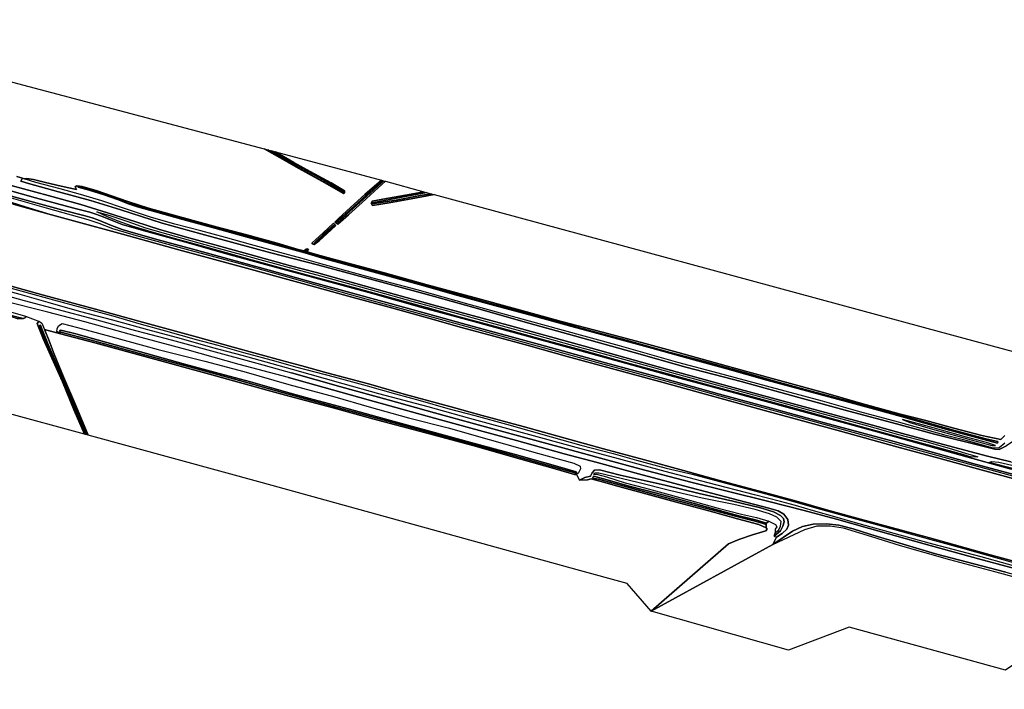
# Model space of a CAD drawing. Extents: x -26035517 to 31750492, y -9237385 to 8160032.
# Tile 57 of 256: x -20021293 to -19423314, y 1585539 to 1992247. Entities that reach past the tile are written whole.
import ezdxf

# ---------------------------------------------------------------- set-up
doc = ezdxf.new("R2010")
doc.units = 0
doc.layers.add('T-25', color=7, linetype='CONTINUOUS')

msp = doc.modelspace()

# ---------------------------------------------------------------- linework, layer by layer
at = {"layer": 'T-25', "color": 9}
for points in [[(-20168864, 1992247, 6267), (-19872911, 1913798, 5007), (-19863425, 1908625, 5007), (-19851848, 1901767, 4970), (-19837795, 1894136, 4967), (-19824550, 1886662, 4987), (-19823949, 1887087, 4987), (-19823950, 1888345, 4973), (-19832147, 1893061, 4937), (-19844790, 1900071, 4950), (-19854787, 1905610, 4953), (-19865983, 1911962, 5040), (-19824164, 1900877, 5130), (-19801633, 1894770, 5043), (-19811678, 1886023, 5080), (-19820407, 1878180, 5090), (-19827672, 1871593, 5090), (-19829853, 1869288, 5080), (-19828148, 1867985, 5060), (-19821621, 1873767, 4987), (-19813313, 1881269, 5037), (-19805902, 1888125, 4963), (-19799121, 1894089, 4963), (-19775785, 1887765, 4907), (-19787066, 1885727, 4933), (-19800712, 1883201, 4943), (-19807262, 1881975, 4957), (-19807848, 1880844, 5033), (-19807081, 1879488, 4970), (-19796890, 1881101, 4850), (-19783522, 1883463, 4790), (-19773741, 1885339, 4780), (-19769567, 1886079, 4747), (-19472604, 1805593, 5567), (-19400801, 1785999, 5820)], [(-20202531, 1939290, 6650), (-20188901, 1935961, 6860), (-20175922, 1932629, 6673), (-20155571, 1926984, 6613), (-20132291, 1920618, 6610), (-20113827, 1915720, 6633), (-20096777, 1910798, 6577), (-20073014, 1904278, 6567), (-20049985, 1897847, 6560), (-20026440, 1891480, 6513), (-20004005, 1885373, 6500), (-19984089, 1879964, 6500), (-19967912, 1874933, 6413), (-19950789, 1869411, 6383), (-19936412, 1864772, 6347), (-19918552, 1859787, 6373), (-19902803, 1855427, 6367), (-19881541, 1849630, 6353), (-19856790, 1842724, 6347), (-19840996, 1838600, 6413)], [(-20203567, 1933830, 6557), (-20176489, 1926368, 6610), (-20145761, 1918021, 6610), (-20114323, 1909282, 6607), (-20085200, 1901335, 6603), (-20061204, 1894661, 6607), (-20026290, 1885077, 6613), (-19995131, 1876535, 6607), (-19981445, 1873018, 6617), (-19977339, 1871867, 6607), (-19973820, 1870608, 6500), (-19965481, 1867227, 6223), (-19959054, 1864862, 6080), (-19952253, 1862844, 6073), (-19937189, 1858539, 6053), (-19916135, 1852859, 6050), (-19899937, 1848343, 6023), (-19869837, 1840020, 6040), (-19843160, 1832623, 6063)], [(-19842050, 1835403, 6110), (-19871929, 1843517, 6080), (-19895658, 1850079, 6047), (-19921213, 1857272, 6087), (-19944133, 1863644, 6097), (-19954773, 1866591, 6113), (-19958964, 1867919, 6150), (-19965141, 1870184, 6293), (-19970543, 1872466, 6403), (-19975084, 1874047, 6527), (-19978784, 1875247, 6573), (-19988351, 1877699, 6547), (-20011735, 1884130, 6637), (-20030333, 1889361, 6657), (-20058365, 1897029, 6643), (-20090983, 1906043, 6637), (-20126081, 1915568, 6663), (-20158243, 1924490, 6673), (-20189006, 1932797, 6673), (-20202898, 1936745, 6610)], [(-19841492, 1829768, 5517), (-19883591, 1841339, 5517), (-19924641, 1852508, 5537), (-19958870, 1861944, 5537), (-19988664, 1870070, 5537), (-20004153, 1874322, 5537), (-20025304, 1880129, 5537), (-20053240, 1887887, 5537), (-20086148, 1896976, 5537), (-20115866, 1905072, 5537), (-20144911, 1913030, 5537), (-20169009, 1919720, 5537), (-20205721, 1929622, 5603)], [(-19840359, 1843298, 6340), (-19868831, 1850603, 6257), (-19888123, 1855922, 6327), (-19911318, 1862204, 6333), (-19934821, 1868638, 6340), (-19959778, 1876718, 6407), (-19978279, 1882374, 6493), (-19997755, 1887728, 6507), (-20015888, 1892670, 6517), (-20020509, 1894197, 6537), (-20019489, 1895932, 6313), (-20023098, 1897087, 6313)], [(-20023098, 1897087, 6313), (-20019489, 1895932, 6313), (-20020509, 1894197, 6537), (-20015888, 1892670, 6517), (-19997755, 1887728, 6507), (-19978279, 1882374, 6493), (-19959778, 1876718, 6407), (-19934821, 1868638, 6340), (-19911318, 1862204, 6333), (-19888123, 1855922, 6327), (-19868831, 1850603, 6257), (-19840359, 1843298, 6340), (-19801309, 1832737, 6353), (-19769438, 1824045, 6320), (-19740466, 1815929, 6360), (-19715659, 1808868, 6397), (-19684248, 1800290, 6397), (-19648144, 1790080, 6393), (-19616658, 1781223, 6400), (-19583215, 1772401, 6400), (-19548045, 1762808, 6317), (-19517646, 1754575, 6373), (-19488764, 1746744, 6383), (-19465744, 1740560, 6430), (-19435574, 1732963, 6473), (-19429110, 1731451, 6493), (-19426478, 1731095, 6487), (-19421926, 1733374, 6517)], [(-19422968, 1739647, 5820), (-19425385, 1737311, 5747), (-19436969, 1739747, 5743), (-19453982, 1744122, 5643), (-19470903, 1748773, 5583), (-19486285, 1752576, 5403), (-19509195, 1758893, 5387), (-19531748, 1765338, 5360), (-19555337, 1771875, 5400), (-19579112, 1778430, 5400), (-19599592, 1784133, 5387), (-19621455, 1790052, 5340), (-19643593, 1796253, 5350), (-19667386, 1802527, 5307), (-19692242, 1809021, 5160), (-19719345, 1816460, 5133), (-19745252, 1823438, 5123), (-19773757, 1831297, 5137), (-19800622, 1838712, 5127), (-19819643, 1843839, 5120), (-19838155, 1848772, 5037), (-19844608, 1850575, 4980), (-19846923, 1851408, 4973), (-19845820, 1852567, 5040), (-19846359, 1853008, 5047), (-19847211, 1852886, 5047), (-19848565, 1851941, 5093), (-19852090, 1852730, 5077), (-19864848, 1856486, 5127), (-19883315, 1861572, 5187), (-19901132, 1866274, 5130), (-19924053, 1872577, 5170), (-19942990, 1877802, 5127), (-19955639, 1881737, 5077), (-19974220, 1888258, 5083), (-19983315, 1890911, 5127), (-19986576, 1891431, 5147), (-19987581, 1890764, 5163), (-19986810, 1889063, 5290), (-19996077, 1891058, 5520), (-20005658, 1893421, 5680), (-20012907, 1895095, 5793), (-20017040, 1895849, 6113), (-20018547, 1895544, 6460), (-20019489, 1895932, 6313), (-20023098, 1897087, 6313)], [(-20019489, 1895932, 6313), (-20018547, 1895544, 6460)], [(-19422997, 1735093, 6560), (-19426518, 1732184, 6460), (-19430133, 1732072, 6460), (-19446395, 1736596, 6500), (-19458664, 1739638, 6540), (-19487582, 1747809, 6457), (-19510996, 1754056, 6500), (-19533820, 1760519, 6437), (-19567770, 1769678, 6527), (-19597145, 1777639, 6593), (-19621583, 1783951, 6620), (-19656980, 1794069, 6550), (-19693247, 1804160, 6493), (-19721920, 1811919, 6467), (-19748231, 1819351, 6443), (-19779992, 1828251, 6400), (-19806813, 1835334, 6497), (-19839722, 1844362, 6400), (-19849655, 1847158, 6383), (-19863393, 1850882, 6340), (-19881169, 1855700, 6370), (-19896264, 1859900, 6397), (-19911358, 1863920, 6427), (-19927050, 1867972, 6357), (-19941849, 1872304, 6363), (-19956971, 1877334, 6357), (-19971473, 1882233, 6413), (-19984300, 1886149, 6493), (-19996785, 1889513, 6557), (-20011425, 1893411, 6587), (-20018547, 1895544, 6460), (-20017040, 1895849, 6113), (-20012907, 1895095, 5793), (-20005658, 1893421, 5680), (-19996077, 1891058, 5520), (-19986810, 1889063, 5290), (-19987581, 1890764, 5163), (-19986576, 1891431, 5147), (-19983315, 1890911, 5127), (-19974220, 1888258, 5083), (-19955639, 1881737, 5077), (-19942990, 1877802, 5127), (-19924053, 1872577, 5170), (-19901132, 1866274, 5130), (-19883315, 1861572, 5187), (-19864848, 1856486, 5127), (-19852090, 1852730, 5077), (-19848565, 1851941, 5093), (-19847211, 1852886, 5047), (-19846359, 1853008, 5047), (-19845820, 1852567, 5040), (-19846923, 1851408, 4973), (-19844608, 1850575, 4980), (-19838155, 1848772, 5037), (-19819643, 1843839, 5120), (-19800622, 1838712, 5127), (-19773757, 1831297, 5137), (-19745252, 1823438, 5123), (-19719345, 1816460, 5133), (-19692242, 1809021, 5160), (-19667386, 1802527, 5307), (-19643593, 1796253, 5350), (-19621455, 1790052, 5340), (-19599592, 1784133, 5387), (-19579112, 1778430, 5400), (-19555337, 1771875, 5400), (-19531748, 1765338, 5360), (-19509195, 1758893, 5387), (-19486285, 1752576, 5403), (-19486285, 1752576, 5403), (-19470903, 1748773, 5583), (-19453982, 1744122, 5643), (-19436969, 1739747, 5743), (-19425385, 1737311, 5747), (-19422968, 1739647, 5820)], [(-19419366, 1723604, 6630), (-19433590, 1727082, 6407), (-19433590, 1727082, 6407), (-19457300, 1733413, 6410), (-19485219, 1740902, 6430), (-19503320, 1745887, 6453), (-19547798, 1757960, 6410), (-19588053, 1768888, 6453), (-19633570, 1781392, 6473), (-19679107, 1794211, 6460), (-19724587, 1806671, 6417), (-19769748, 1818943, 6370), (-19806929, 1829092, 6413), (-19840996, 1838600, 6413), (-19856790, 1842724, 6347), (-19881541, 1849630, 6353), (-19902803, 1855427, 6367), (-19918552, 1859787, 6373), (-19936412, 1864772, 6347), (-19950789, 1869411, 6383), (-19967912, 1874933, 6413), (-19984089, 1879964, 6500), (-20004005, 1885373, 6500), (-20026440, 1891480, 6513)], [(-19401191, 1708901, 5577), (-19441860, 1720116, 5560), (-19463081, 1725846, 5560), (-19488611, 1732867, 5507), (-19522756, 1742246, 5507), (-19566654, 1754297, 5513), (-19601896, 1763971, 5513), (-19630474, 1771815, 5517), (-19661965, 1780421, 5520), (-19688777, 1787770, 5520), (-19712445, 1794273, 5520), (-19733343, 1800038, 5520), (-19752890, 1805393, 5527), (-19775097, 1811515, 5527), (-19796999, 1817564, 5527), (-19818679, 1823538, 5527), (-19841492, 1829768, 5517), (-19883591, 1841339, 5517), (-19924641, 1852508, 5537), (-19958870, 1861944, 5537), (-19988664, 1870070, 5537), (-20004153, 1874322, 5537), (-20021248, 1879695, 5777), (-20039625, 1885484, 5777)], [(-20030333, 1889361, 6657), (-20011735, 1884130, 6637), (-19988351, 1877699, 6547), (-19978784, 1875247, 6573), (-19975084, 1874047, 6527), (-19970543, 1872466, 6403), (-19965141, 1870184, 6293), (-19958964, 1867919, 6150), (-19954773, 1866591, 6113), (-19944133, 1863644, 6097), (-19921213, 1857272, 6087), (-19895658, 1850079, 6047), (-19871929, 1843517, 6080), (-19842050, 1835403, 6110), (-19807114, 1825870, 6080), (-19776990, 1817492, 6057), (-19749930, 1810088, 6117), (-19720347, 1801963, 6123), (-19688591, 1793373, 6093), (-19656988, 1784607, 6050), (-19626347, 1776231, 6010), (-19589363, 1766158, 5963), (-19553251, 1756201, 6070), (-19522035, 1747743, 5993), (-19490265, 1739064, 5977), (-19449675, 1727788, 6010), (-19419145, 1719195, 6010)], [(-20029225, 1884788, 6553), (-20005285, 1877942, 6543), (-19979845, 1870942, 6603), (-19973317, 1868582, 6420), (-19965018, 1865351, 6133), (-19949090, 1860765, 6060), (-19917948, 1852303, 6067), (-19886839, 1843950, 6100), (-19868057, 1838630, 6090), (-19842946, 1831651, 6070), (-19811105, 1822772, 6040), (-19778415, 1813724, 6023), (-19745358, 1804665, 6057), (-19709335, 1794711, 6020), (-19677647, 1785991, 6020), (-19647976, 1777901, 6010), (-19620010, 1770441, 5987), (-19591022, 1762451, 5980), (-19559457, 1753843, 5983), (-19532886, 1746530, 5927), (-19507128, 1739550, 5977), (-19490212, 1734831, 5983), (-19457846, 1725898, 5997), (-19431547, 1718875, 6067), (-19405126, 1711566, 6063)], [(-19406251, 1712972, 6010), (-19442343, 1722626, 6010), (-19491033, 1736164, 5953), (-19532422, 1747445, 5987), (-19564893, 1756291, 6030), (-19596265, 1764887, 6027), (-19629506, 1774059, 6023), (-19665445, 1783913, 6043), (-19705624, 1794880, 6043), (-19746544, 1806107, 6073), (-19786051, 1817005, 6060), (-19819945, 1826290, 6053), (-19843160, 1832623, 6063), (-19869837, 1840020, 6040), (-19899937, 1848343, 6023), (-19916135, 1852859, 6050), (-19937189, 1858539, 6053), (-19952253, 1862844, 6073), (-19959054, 1864862, 6080), (-19965481, 1867227, 6223), (-19973820, 1870608, 6500), (-19977339, 1871867, 6607), (-19981445, 1873018, 6617), (-19995131, 1876535, 6607), (-20026290, 1885077, 6613)], [(-20209924, 1880768, 5480), (-20196542, 1877087, 5467), (-20178210, 1872098, 5610), (-20177140, 1871804, 5107), (-20172342, 1870486, 5433), (-20147808, 1863710, 5427), (-20124580, 1857329, 5427), (-20119130, 1855847, 5110), (-20117661, 1855448, 5427), (-20109947, 1853351, 5427), (-20087664, 1847177, 5427), (-20066765, 1841496, 5427), (-20036774, 1833191, 5427), (-20006874, 1824947, 5440), (-19975352, 1816382, 5440), (-19949026, 1809122, 5440), (-19913218, 1799370, 5440), (-19891596, 1793383, 5440), (-19862114, 1785252, 5440), (-19849941, 1781921, 5440)], [(-20025304, 1880129, 5537), (-20004153, 1874322, 5537), (-19988664, 1870070, 5537), (-19958870, 1861944, 5537), (-19924641, 1852508, 5537), (-19883591, 1841339, 5517), (-19841492, 1829768, 5517), (-19818679, 1823538, 5527), (-19796999, 1817564, 5527), (-19775097, 1811515, 5527), (-19752890, 1805393, 5527), (-19733343, 1800038, 5520), (-19712445, 1794273, 5520), (-19688777, 1787770, 5520), (-19661965, 1780421, 5520), (-19630474, 1771815, 5517), (-19601896, 1763971, 5513), (-19566654, 1754297, 5513), (-19522756, 1742246, 5507), (-19488611, 1732867, 5507), (-19463081, 1725846, 5560), (-19441860, 1720116, 5560), (-19401191, 1708901, 5577)], [(-19488764, 1746744, 6383), (-19517646, 1754575, 6373), (-19548045, 1762808, 6317), (-19583215, 1772401, 6400), (-19616658, 1781223, 6400), (-19648144, 1790080, 6393), (-19684248, 1800290, 6397), (-19715659, 1808868, 6397), (-19740466, 1815929, 6360), (-19769438, 1824045, 6320), (-19801309, 1832737, 6353), (-19840359, 1843298, 6340)], [(-19840996, 1838600, 6413), (-19806929, 1829092, 6413), (-19769748, 1818943, 6370), (-19724587, 1806671, 6417), (-19679107, 1794211, 6460), (-19633570, 1781392, 6473), (-19588053, 1768888, 6453), (-19547798, 1757960, 6410), (-19503320, 1745887, 6453), (-19485219, 1740902, 6430)], [(-19405395, 1657080, 6627), (-19437369, 1665984, 6667), (-19466805, 1673752, 6777), (-19504149, 1684001, 6650), (-19515026, 1687082, 6683), (-19524922, 1689898, 6693), (-19539256, 1693874, 6660), (-19550120, 1697255, 6647), (-19559174, 1699629, 6613), (-19575064, 1703689, 6630), (-19603267, 1710928, 6650), (-19629197, 1717922, 6657), (-19657700, 1725488, 6617), (-19681122, 1731761, 6643), (-19715893, 1741311, 6680), (-19747972, 1750089, 6720), (-19773279, 1757029, 6767), (-19803156, 1765098, 6773), (-19824885, 1770994, 6830), (-19855669, 1779716, 6767), (-19871611, 1784182, 6700), (-19886277, 1788245, 6733), (-19903918, 1792987, 6767), (-19923047, 1798439, 6730), (-19943485, 1803816, 6693), (-19964711, 1809696, 6740), (-19985031, 1815077, 6700), (-20003916, 1820465, 6617), (-20021061, 1825284, 6587), (-20044109, 1831524, 6603)], [(-19394361, 1657122, 5497), (-19431876, 1667291, 5503), (-19468719, 1677471, 5510), (-19500849, 1686277, 5480), (-19515095, 1690088, 5480), (-19531328, 1694559, 5480), (-19549602, 1699765, 5493), (-19568963, 1705003, 5493), (-19596305, 1712409, 5507), (-19618175, 1718436, 5507), (-19641833, 1724832, 5507), (-19666743, 1731658, 5503), (-19690735, 1738318, 5497), (-19715537, 1745133, 5497), (-19740371, 1751790, 5497), (-19760083, 1757306, 5497), (-19787723, 1764876, 5497), (-19809529, 1770976, 5497), (-19834677, 1777681, 5497), (-19849941, 1781921, 5440), (-19862114, 1785252, 5440), (-19891596, 1793383, 5440), (-19913218, 1799370, 5440), (-19949026, 1809122, 5440), (-19975352, 1816382, 5440), (-20006874, 1824947, 5440), (-20036774, 1833191, 5427)], [(-20030127, 1830231, 5737), (-20000741, 1822050, 5747), (-19964827, 1812387, 5740), (-19947530, 1807228, 5733), (-19932677, 1803289, 5740), (-19914043, 1797970, 5713), (-19900945, 1794510, 5750), (-19885379, 1790164, 5813), (-19865704, 1784872, 5840), (-19853750, 1781495, 5833), (-19830329, 1775368, 5703), (-19810182, 1769762, 5713), (-19793086, 1765099, 5703), (-19778096, 1760969, 5690), (-19761322, 1756184, 5703), (-19744921, 1751876, 5700), (-19725575, 1746660, 5757), (-19698432, 1738930, 5703), (-19680431, 1733906, 5673), (-19660889, 1728752, 5657), (-19646749, 1724697, 5673), (-19628724, 1719855, 5677), (-19612936, 1716194, 5623), (-19592448, 1710679, 5573), (-19570457, 1704840, 5537), (-19552732, 1699998, 5503), (-19538596, 1696058, 5497), (-19521788, 1691333, 5493), (-19503962, 1686471, 5493), (-19478362, 1679381, 5653), (-19448699, 1671286, 5607), (-19418510, 1662826, 5583)], [(-19843160, 1832623, 6063), (-19819945, 1826290, 6053), (-19786051, 1817005, 6060), (-19746544, 1806107, 6073), (-19705624, 1794880, 6043), (-19665445, 1783913, 6043), (-19629506, 1774059, 6023), (-19596265, 1764887, 6027), (-19564893, 1756291, 6030), (-19532422, 1747445, 5987), (-19491033, 1736164, 5953)], [(-19490265, 1739064, 5977), (-19522035, 1747743, 5993), (-19553251, 1756201, 6070), (-19589363, 1766158, 5963), (-19626347, 1776231, 6010), (-19656988, 1784607, 6050), (-19688591, 1793373, 6093), (-19720347, 1801963, 6123), (-19749930, 1810088, 6117), (-19776990, 1817492, 6057), (-19807114, 1825870, 6080), (-19842050, 1835403, 6110)], [(-20040658, 1827737, 6537), (-20018596, 1821775, 6567), (-19998746, 1816480, 6610), (-19975802, 1810267, 6667), (-19954027, 1804364, 6673), (-19929223, 1797723, 6633), (-19904852, 1791130, 6627), (-19877247, 1783649, 6640), (-19856202, 1777733, 6680)], [(-20040658, 1827737, 6537), (-20018596, 1821775, 6567), (-19998746, 1816480, 6610), (-19975802, 1810267, 6667), (-19954027, 1804364, 6673), (-19929223, 1797723, 6633), (-19904852, 1791130, 6627), (-19877247, 1783649, 6640), (-19856202, 1777733, 6680), (-19826323, 1769297, 6717), (-19797416, 1761260, 6643), (-19769384, 1753556, 6650), (-19742898, 1746275, 6657), (-19716132, 1738986, 6663), (-19691456, 1732201, 6663), (-19666398, 1725412, 6627), (-19644579, 1719533, 6597), (-19613603, 1711397, 6540), (-19590895, 1705676, 6510), (-19566267, 1699628, 6370), (-19544915, 1694226, 6577), (-19525167, 1688860, 6713), (-19505253, 1683260, 6673), (-19471890, 1673909, 6807), (-19438907, 1664818, 6710), (-19399711, 1654345, 6713)], [(-19488611, 1732867, 5507), (-19522756, 1742246, 5507), (-19566654, 1754297, 5513), (-19601896, 1763971, 5513), (-19630474, 1771815, 5517), (-19661965, 1780421, 5520), (-19688777, 1787770, 5520), (-19712445, 1794273, 5520), (-19733343, 1800038, 5520), (-19752890, 1805393, 5527), (-19775097, 1811515, 5527), (-19796999, 1817564, 5527), (-19818679, 1823538, 5527), (-19841492, 1829768, 5517)], [(-19858063, 1774968, 6687), (-19887901, 1782830, 6617), (-19919561, 1791738, 6607), (-19947421, 1799206, 6603), (-19981683, 1808636, 6613), (-20004117, 1814695, 6593), (-20031441, 1821447, 6463)], [(-19422304, 1656647, 6550), (-19465152, 1667882, 6637), (-19504291, 1679616, 6500), (-19515124, 1682944, 6453), (-19523717, 1685264, 6537), (-19531301, 1685963, 6483), (-19539436, 1685788, 6403), (-19545953, 1684332, 6347), (-19551885, 1681665, 6283), (-19563931, 1673566, 6283), (-19561737, 1678008, 6297), (-19558296, 1680220, 6293), (-19555439, 1682843, 6247), (-19554469, 1685252, 6293), (-19554881, 1688735, 6283), (-19557121, 1691949, 6310), (-19560619, 1693919, 6337), (-19566254, 1695571, 6377), (-19588827, 1701504, 6540), (-19617319, 1709005, 6577), (-19643237, 1715720, 6627), (-19670634, 1723206, 6627), (-19690602, 1728575, 6630), (-19719502, 1736573, 6637), (-19747205, 1744204, 6663), (-19779655, 1753121, 6693), (-19809661, 1761316, 6760), (-19836353, 1768834, 6780), (-19858063, 1774968, 6687), (-19887901, 1782830, 6617), (-19919561, 1791738, 6607), (-19947421, 1799206, 6603), (-19981683, 1808636, 6613), (-20004117, 1814695, 6593), (-20031441, 1821447, 6463)], [(-20022536, 1810619, 6093), (-20019001, 1810724, 6323), (-20017686, 1811414, 6440), (-20017759, 1811785, 6421), (-20017839, 1812188, 6400), (-20009249, 1808947, 6283), (-20009960, 1808654, 6263), (-20010601, 1807695, 6140), (-20009593, 1805106, 5963), (-20006737, 1798077, 5867), (-20001689, 1786598, 5830), (-19995389, 1772268, 5817), (-19988258, 1754955, 5787), (-19981957, 1740537, 5740), (-20029416, 1753545, 5937)], [(-20017839, 1812188, 6400), (-20009249, 1808947, 6283)], [(-19996452, 1801445, 5813), (-20006241, 1804087, 6190)], [(-19400801, 1785999, 5820), (-19394544, 1768298, 5860), (-19390269, 1756206, 6020), (-19390082, 1754610, 6090), (-19391071, 1750790, 6087), (-19393726, 1748809, 6067), (-19405459, 1743771, 6400), (-19413807, 1738809, 6467), (-19421926, 1733374, 6517), (-19426478, 1731095, 6487), (-19429110, 1731451, 6493), (-19435574, 1732963, 6473), (-19465744, 1740560, 6430), (-19488764, 1746744, 6383)], [(-19505253, 1683260, 6673), (-19525167, 1688860, 6713), (-19544915, 1694226, 6577), (-19566267, 1699628, 6370), (-19590895, 1705676, 6510), (-19613603, 1711397, 6540), (-19644579, 1719533, 6597), (-19666398, 1725412, 6627), (-19691456, 1732201, 6663), (-19716132, 1738986, 6663), (-19742898, 1746275, 6657), (-19769384, 1753556, 6650), (-19797416, 1761260, 6643), (-19826323, 1769297, 6717), (-19856202, 1777733, 6680)], [(-19849941, 1781921, 5440), (-19834677, 1777681, 5497), (-19809529, 1770976, 5497), (-19787723, 1764876, 5497), (-19760083, 1757306, 5497), (-19740371, 1751790, 5497), (-19715537, 1745133, 5497), (-19690735, 1738318, 5497), (-19666743, 1731658, 5503), (-19641833, 1724832, 5507), (-19618175, 1718436, 5507), (-19596305, 1712409, 5507), (-19568963, 1705003, 5493), (-19549602, 1699765, 5493), (-19531328, 1694559, 5480), (-19515095, 1690088, 5480), (-19500849, 1686277, 5480)], [(-19858063, 1774968, 6687), (-19836353, 1768834, 6780), (-19809661, 1761316, 6760), (-19779655, 1753121, 6693), (-19747205, 1744204, 6663), (-19719502, 1736573, 6637), (-19690602, 1728575, 6630), (-19670634, 1723206, 6627), (-19643237, 1715720, 6627), (-19617319, 1709005, 6577), (-19588827, 1701504, 6540), (-19566254, 1695571, 6377), (-19560619, 1693919, 6337), (-19557121, 1691949, 6310), (-19554881, 1688735, 6283), (-19554469, 1685252, 6293), (-19555439, 1682843, 6247), (-19558296, 1680220, 6293), (-19561737, 1678008, 6297)], [(-19485219, 1740902, 6430), (-19457300, 1733413, 6410), (-19433590, 1727082, 6407), (-19419366, 1723604, 6630), (-19415355, 1722623, 6403), (-19389055, 1715394, 6417), (-19364901, 1708731, 6420), (-19336283, 1700918, 6510), (-19310210, 1694086, 6493), (-19278520, 1685373, 6453), (-19249535, 1677316, 6460), (-19214679, 1668075, 6557), (-19173016, 1656746, 6500), (-19134013, 1645755, 6537)], [(-19491033, 1736164, 5953), (-19442343, 1722626, 6010), (-19406251, 1712972, 6010), (-19365946, 1701749, 6010), (-19324677, 1690440, 6013), (-19283003, 1679021, 6027), (-19244725, 1668409, 6033), (-19206658, 1657996, 6063), (-19163193, 1646415, 6070), (-19133338, 1638352, 6143)], [(-19135430, 1641653, 6183), (-19175041, 1652675, 6170), (-19214250, 1663244, 6120), (-19261273, 1676025, 6107), (-19314158, 1690516, 6063), (-19358005, 1702638, 6060), (-19396365, 1713172, 6007), (-19419145, 1719195, 6010), (-19449675, 1727788, 6010), (-19490265, 1739064, 5977)], [(-19133425, 1635402, 5630), (-19173019, 1646213, 5630), (-19218284, 1658642, 5607), (-19256499, 1669138, 5580), (-19296069, 1680012, 5580), (-19326453, 1688278, 5590), (-19364885, 1698958, 5587), (-19401191, 1708901, 5577), (-19441860, 1720116, 5560), (-19463081, 1725846, 5560), (-19488611, 1732867, 5507)], [(-19417405, 1719410, 6127), (-19432444, 1723363, 6150), (-19430828, 1724000, 6380), (-19426618, 1723474, 6673), (-19418759, 1721616, 6720)], [(-19563116, 1678625, 6260), (-19559202, 1681719, 6263), (-19557723, 1684539, 6353), (-19557011, 1687185, 6367), (-19557375, 1689276, 6337), (-19559155, 1691160, 6323), (-19563437, 1693332, 6323), (-19571451, 1695662, 6330), (-19588253, 1699844, 6567), (-19608621, 1704505, 6577), (-19629284, 1709601, 6610), (-19656525, 1715702, 6673), (-19669241, 1718921, 6667), (-19672111, 1718724, 6537), (-19673546, 1717109, 6290), (-19674711, 1714903, 6127), (-19677986, 1714270, 6073), (-19681239, 1712513, 5823)], [(-19683050, 1716076, 5980), (-19681239, 1712513, 5823)], [(-19563931, 1673566, 6283), (-19551885, 1681665, 6283), (-19545953, 1684332, 6347), (-19539436, 1685788, 6403), (-19531301, 1685963, 6483), (-19523717, 1685264, 6537), (-19515124, 1682944, 6453), (-19504291, 1679616, 6500)], [(-19562392, 1682798, 5520), (-19562384, 1680573, 5620), (-19563116, 1678625, 6260), (-19561737, 1678008, 6297)], [(-19150033, 1585539, 6643), (-19190203, 1596541, 6647), (-19229611, 1607337, 6643), (-19273963, 1619743, 6723), (-19315186, 1631253, 6707), (-19337228, 1637332, 6707), (-19364905, 1644899, 6707), (-19399711, 1654345, 6713), (-19438907, 1664818, 6710), (-19471890, 1673909, 6807), (-19505253, 1683260, 6673)], [(-19500849, 1686277, 5480), (-19468719, 1677471, 5510), (-19431876, 1667291, 5503), (-19394361, 1657122, 5497), (-19360820, 1647789, 5497), (-19333190, 1640244, 5500), (-19296404, 1630241, 5503), (-19267838, 1622346, 5517), (-19234464, 1613221, 5557), (-19197695, 1603085, 5567), (-19164415, 1593902, 5567), (-19149456, 1589856, 5573)], [(-19504291, 1679616, 6500), (-19465152, 1667882, 6637), (-19422304, 1656647, 6550), (-19389974, 1647901, 6543), (-19359444, 1639670, 6547), (-19350519, 1637182, 6593), (-19347870, 1635730, 6597), (-19346217, 1633994, 6580), (-19346031, 1631166, 6513), (-19347845, 1627736, 6397), (-19357500, 1618257, 6040), (-19394446, 1632687, 6040), (-19399332, 1615828, 5837), (-19404699, 1609032, 5803), (-19422489, 1597214, 5673)]]:
    msp.add_polyline3d(points, dxfattribs=at)
for points in [[(-19865983, 1911962, 5040), (-19854787, 1905610, 4953), (-19844790, 1900071, 4950), (-19832147, 1893061, 4937), (-19823950, 1888345, 4973), (-19823949, 1887087, 4987), (-19824550, 1886662, 4987), (-19837795, 1894136, 4967), (-19851848, 1901767, 4970), (-19863425, 1908625, 5007), (-19872911, 1913798, 5007), (-19870591, 1913183, 4450), (-19857380, 1905548, 4450), (-19840960, 1896288, 4450), (-19824454, 1887185, 4450), (-19824185, 1887738, 4450), (-19831833, 1892100, 4450), (-19846147, 1899982, 4450), (-19857587, 1906508, 4450), (-19868104, 1912524, 4450), (-19865983, 1911962, 5040)], [(-19870591, 1913183, 4450), (-19868104, 1912524, 4450), (-19857587, 1906508, 4450), (-19846147, 1899982, 4450), (-19831833, 1892100, 4450), (-19824185, 1887738, 4450), (-19824454, 1887185, 4450), (-19840960, 1896288, 4450), (-19857380, 1905548, 4450), (-19870591, 1913183, 4450)], [(-19837375, 1847445, 4517), (-19806736, 1839012, 4460), (-19778775, 1831350, 4467), (-19755231, 1824808, 4480), (-19733020, 1818705, 4483), (-19709478, 1812380, 4517), (-19685899, 1805838, 4523), (-19658279, 1798349, 4513), (-19637427, 1792700, 4523), (-19611874, 1785633, 4530), (-19591787, 1780167, 4530), (-19567594, 1773368, 4530), (-19548806, 1768319, 4530), (-19524721, 1761686, 4530), (-19502177, 1755775, 4530), (-19485931, 1751166, 4530), (-19458863, 1743568, 4597), (-19435739, 1737367, 4600), (-19427352, 1735037, 4600), (-19427263, 1736002, 4600), (-19433663, 1737563, 4600), (-19452714, 1742548, 4603), (-19471402, 1747704, 4603), (-19485898, 1751816, 4530), (-19513376, 1759271, 4530), (-19539835, 1766393, 4533), (-19559878, 1771882, 4537), (-19581171, 1777940, 4537), (-19606781, 1784988, 4537), (-19626220, 1790176, 4537), (-19653039, 1797500, 4537), (-19673076, 1802960, 4533), (-19695736, 1809129, 4533), (-19714812, 1814391, 4547), (-19735390, 1819955, 4550), (-19755814, 1825543, 4550), (-19780132, 1832313, 4550), (-19804744, 1839012, 4550), (-19819440, 1842986, 4537), (-19836809, 1847737, 4457), (-19847437, 1850840, 4457), (-19847393, 1851321, 4470), (-19846358, 1852263, 4470), (-19846525, 1852386, 4470), (-19848388, 1851192, 4470), (-19850925, 1851808, 4470), (-19869164, 1856820, 4470), (-19892056, 1863181, 4470), (-19910435, 1868237, 4470), (-19929871, 1873559, 4470), (-19947041, 1878319, 4470), (-19955430, 1880838, 4470), (-19962212, 1883496, 4470), (-19970941, 1886780, 4470), (-19978186, 1888945, 4470), (-19985702, 1890795, 4523), (-19985749, 1890618, 4523), (-19979188, 1888656, 4523), (-19969957, 1885947, 4493), (-19961847, 1882966, 4493), (-19955843, 1880643, 4493), (-19949674, 1878580, 4493), (-19938809, 1875519, 4493), (-19922252, 1870899, 4493), (-19902735, 1865560, 4493), (-19883173, 1860180, 4497), (-19861533, 1854354, 4497), (-19848169, 1850673, 4510), (-19837375, 1847445, 4517)], [(-19427263, 1736002, 4600), (-19427352, 1735037, 4600), (-19435739, 1737367, 4600), (-19458863, 1743568, 4597), (-19485931, 1751166, 4530), (-19502177, 1755775, 4530), (-19524721, 1761686, 4530), (-19548806, 1768319, 4530), (-19567594, 1773368, 4530), (-19591787, 1780167, 4530), (-19611874, 1785633, 4530), (-19637427, 1792700, 4523), (-19658279, 1798349, 4513), (-19685899, 1805838, 4523), (-19709478, 1812380, 4517), (-19733020, 1818705, 4483), (-19755231, 1824808, 4480), (-19778775, 1831350, 4467), (-19806736, 1839012, 4460), (-19837375, 1847445, 4517), (-19848169, 1850673, 4510), (-19861533, 1854354, 4497), (-19883173, 1860180, 4497), (-19902735, 1865560, 4493), (-19922252, 1870899, 4493), (-19938809, 1875519, 4493), (-19949674, 1878580, 4493), (-19955843, 1880643, 4493), (-19961847, 1882966, 4493), (-19969957, 1885947, 4493), (-19979188, 1888656, 4523), (-19985749, 1890618, 4523), (-19985702, 1890795, 4523), (-19978186, 1888945, 4470), (-19970941, 1886780, 4470), (-19962212, 1883496, 4470), (-19955430, 1880838, 4470), (-19947041, 1878319, 4470), (-19929871, 1873559, 4470), (-19910435, 1868237, 4470), (-19892056, 1863181, 4470), (-19869164, 1856820, 4470), (-19850925, 1851808, 4470), (-19848388, 1851192, 4470), (-19846525, 1852386, 4470), (-19846358, 1852263, 4470), (-19847393, 1851321, 4470), (-19847437, 1850840, 4457), (-19836809, 1847737, 4457), (-19819440, 1842986, 4537), (-19804744, 1839012, 4550), (-19780132, 1832313, 4550), (-19755814, 1825543, 4550), (-19735390, 1819955, 4550), (-19714812, 1814391, 4547), (-19695736, 1809129, 4533), (-19673076, 1802960, 4533), (-19653039, 1797500, 4537), (-19626220, 1790176, 4537), (-19606781, 1784988, 4537), (-19581171, 1777940, 4537), (-19559878, 1771882, 4537), (-19539835, 1766393, 4533), (-19513376, 1759271, 4530), (-19485898, 1751816, 4530), (-19471402, 1747704, 4603), (-19452714, 1742548, 4603), (-19433663, 1737563, 4600), (-19427263, 1736002, 4600)], [(-19799121, 1894089, 4963), (-19805902, 1888125, 4963), (-19813313, 1881269, 5037), (-19821621, 1873767, 4987), (-19828148, 1867985, 5060), (-19829853, 1869288, 5080), (-19827672, 1871593, 5090), (-19820407, 1878180, 5090), (-19811678, 1886023, 5080), (-19801633, 1894770, 5043), (-19800884, 1894567, 4327), (-19808560, 1887779, 4307), (-19817898, 1879282, 4317), (-19825390, 1872527, 4363), (-19829203, 1869217, 4363), (-19829007, 1868807, 4363), (-19828488, 1868633, 4363), (-19822733, 1873983, 4363), (-19812449, 1883300, 4363), (-19800172, 1894374, 4363), (-19799121, 1894089, 4963)], [(-19800884, 1894567, 4327), (-19800172, 1894374, 4363), (-19812449, 1883300, 4363), (-19822733, 1873983, 4363), (-19828488, 1868633, 4363), (-19829007, 1868807, 4363), (-19829203, 1869217, 4363), (-19825390, 1872527, 4363), (-19817898, 1879282, 4317), (-19808560, 1887779, 4307), (-19800884, 1894567, 4327)], [(-19769567, 1886079, 4747), (-19773741, 1885339, 4780), (-19783522, 1883463, 4790), (-19796890, 1881101, 4850), (-19807081, 1879488, 4970), (-19807848, 1880844, 5033), (-19807262, 1881975, 4957), (-19800712, 1883201, 4943), (-19787066, 1885727, 4933), (-19775785, 1887765, 4907), (-19774197, 1887334, 4270), (-19788434, 1884574, 4270), (-19798740, 1882628, 4270), (-19807250, 1881048, 4270), (-19807207, 1880320, 4270), (-19792706, 1882691, 4270), (-19778133, 1885466, 4270), (-19771407, 1886578, 4270), (-19769567, 1886079, 4747)], [(-19774197, 1887334, 4270), (-19771407, 1886578, 4270), (-19778133, 1885466, 4270), (-19792706, 1882691, 4270), (-19807207, 1880320, 4270), (-19807250, 1881048, 4270), (-19798740, 1882628, 4270), (-19788434, 1884574, 4270), (-19774197, 1887334, 4270)], [(-19439298, 1726696, 6237), (-19443340, 1726533, 6093), (-19448524, 1728132, 6100), (-19464665, 1732590, 6087), (-19489469, 1739389, 6027), (-19518229, 1747171, 6030), (-19545155, 1754588, 6043), (-19574777, 1762710, 6060), (-19602764, 1770206, 6057), (-19630096, 1777847, 6057), (-19652615, 1783792, 6063), (-19679977, 1791528, 6067), (-19702440, 1797673, 6107), (-19727299, 1804481, 6097), (-19754301, 1811819, 6147), (-19773573, 1817198, 6123), (-19796506, 1823456, 6130), (-19817735, 1829349, 6110), (-19839835, 1835350, 6090), (-19851790, 1838552, 6110), (-19865872, 1842386, 6100), (-19879966, 1846265, 6077), (-19895697, 1850641, 6080), (-19911760, 1855025, 6073), (-19927238, 1859435, 6053), (-19941401, 1863390, 6060), (-19952968, 1866801, 6073), (-19961418, 1869888, 6247), (-19968322, 1872763, 6420), (-19974380, 1875579, 6587), (-19966522, 1873243, 6670), (-19955592, 1869610, 6770), (-19944891, 1865868, 6573), (-19931238, 1861884, 6523), (-19903824, 1854212, 6493), (-19884434, 1849123, 6583), (-19857673, 1841746, 6590), (-19840813, 1837325, 6633), (-19808480, 1828293, 6637), (-19782340, 1821031, 6663), (-19758491, 1814522, 6693), (-19732718, 1807521, 6700), (-19707463, 1800539, 6730), (-19685797, 1794576, 6750), (-19661855, 1788053, 6707), (-19641366, 1782375, 6617), (-19618241, 1775849, 6597), (-19595952, 1769939, 6597), (-19571168, 1763199, 6603), (-19540888, 1754880, 6573), (-19508452, 1746184, 6573), (-19487577, 1740387, 6543), (-19469556, 1735553, 6630), (-19454839, 1731394, 6637), (-19446286, 1728686, 6540), (-19441301, 1727259, 6350), (-19439298, 1726696, 6237)], [(-19832124, 1864687, 4883), (-19829372, 1867329, 4980), (-19830706, 1868592, 4993), (-19836958, 1862820, 5113), (-19843647, 1856815, 5080), (-19843639, 1856186, 5080), (-19842553, 1855740, 5040), (-19839412, 1858012, 4900), (-19832124, 1864687, 4883)], [(-19832124, 1864687, 4883), (-19839412, 1858012, 4900), (-19842553, 1855740, 5040), (-19843639, 1856186, 5080), (-19843647, 1856815, 5080), (-19836958, 1862820, 5113), (-19830706, 1868592, 4993), (-19829372, 1867329, 4980), (-19832124, 1864687, 4883)], [(-19830131, 1867263, 4447), (-19842196, 1856184, 4447), (-19842495, 1856596, 4447), (-19835890, 1862740, 4447), (-19830527, 1867656, 4447), (-19830131, 1867263, 4447)], [(-20021726, 1811396, 5907), (-20019001, 1810724, 6323), (-20022536, 1810619, 6093), (-20027778, 1812219, 6113), (-20039000, 1815105, 6163), (-20049541, 1817944, 6210), (-20049510, 1818508, 6276), (-20047800, 1818029, 6000), (-20042238, 1816621, 5913), (-20032258, 1814153, 5907), (-20021726, 1811396, 5907)], [(-20049510, 1818508, 6276), (-20049484, 1818966, 6330), (-20047386, 1819333, 6403), (-20042836, 1818390, 6500), (-20035355, 1816394, 6523), (-20025511, 1814351, 6403), (-20017839, 1812188, 6400), (-20017759, 1811785, 6421), (-20017686, 1811414, 6440), (-20019001, 1810724, 6323), (-20021726, 1811396, 5907), (-20032258, 1814153, 5907), (-20042238, 1816621, 5913), (-20047800, 1818029, 6000), (-20049510, 1818508, 6276)], [(-19981957, 1740537, 5740), (-19988258, 1754955, 5787), (-19995389, 1772268, 5817), (-20001689, 1786598, 5830), (-20006737, 1798077, 5867), (-20009593, 1805106, 5963), (-20010601, 1807695, 6140), (-20009960, 1808654, 6263), (-20009249, 1808947, 6283), (-20007897, 1807966, 6283), (-20006241, 1804087, 6190), (-20006062, 1803668, 6180), (-20003441, 1797217, 5993), (-20000453, 1789134, 5803), (-19994657, 1775316, 5880), (-19987222, 1758002, 5800), (-19979616, 1739896, 5853), (-19980360, 1740100, 5350), (-19987304, 1756018, 5367), (-19994103, 1772008, 5357), (-19999683, 1785142, 5320), (-20004038, 1795013, 5327), (-20007844, 1804548, 5343), (-20008654, 1806627, 5460), (-20009232, 1806527, 5460), (-20006265, 1798735, 5387), (-20001847, 1788668, 5367), (-19997459, 1778523, 5383), (-19992284, 1766242, 5410), (-19986913, 1753524, 5417), (-19981230, 1740338, 5403), (-19981957, 1740537, 5740)], [(-19980360, 1740100, 5350), (-19981230, 1740338, 5403), (-19986913, 1753524, 5417), (-19992284, 1766242, 5410), (-19997459, 1778523, 5383), (-20001847, 1788668, 5367), (-20006265, 1798735, 5387), (-20009232, 1806527, 5460), (-20008654, 1806627, 5460), (-20007844, 1804548, 5343), (-20004038, 1795013, 5327), (-19999683, 1785142, 5320), (-19994103, 1772008, 5357), (-19987304, 1756018, 5367), (-19980360, 1740100, 5350)], [(-19683050, 1716076, 5980), (-19684375, 1715925, 5720), (-19696099, 1719431, 5430), (-19716909, 1725318, 5350), (-19746186, 1733560, 5350), (-19775387, 1741554, 5427), (-19806810, 1749914, 5447), (-19830900, 1756518, 5477), (-19857692, 1763655, 5550), (-19870985, 1767276, 5550), (-19905963, 1776880, 5573), (-19943028, 1787161, 5557), (-19975751, 1796047, 5613), (-19996452, 1801445, 5813), (-19998800, 1802783, 6033), (-19998598, 1804450, 6203), (-19997690, 1806314, 6473), (-19995525, 1807687, 6603), (-19986093, 1805373, 6660), (-19965949, 1799887, 6627), (-19937220, 1791987, 6647), (-19908814, 1784852, 6700), (-19885083, 1778523, 6717), (-19857871, 1770686, 6743), (-19829948, 1763212, 6687), (-19809010, 1757168, 6683), (-19785122, 1750428, 6687), (-19761045, 1744445, 6687), (-19736132, 1737277, 6660), (-19706788, 1729028, 6677), (-19684673, 1722951, 6687), (-19680835, 1721122, 6523), (-19680605, 1719428, 6407), (-19681961, 1717007, 6127), (-19683050, 1716076, 5980)], [(-19979616, 1739896, 5853), (-19987222, 1758002, 5800), (-19994657, 1775316, 5880), (-20000453, 1789134, 5803), (-20003441, 1797217, 5993), (-20006062, 1803668, 6180), (-20006241, 1804087, 6190), (-19996452, 1801445, 5813), (-19975751, 1796047, 5613), (-19943028, 1787161, 5557), (-19905963, 1776880, 5573), (-19870985, 1767276, 5550), (-19857692, 1763655, 5550), (-19830900, 1756518, 5477), (-19806810, 1749914, 5447), (-19775387, 1741554, 5427), (-19746186, 1733560, 5350), (-19716909, 1725318, 5350), (-19696099, 1719431, 5430), (-19684375, 1715925, 5720), (-19683050, 1716076, 5980), (-19681239, 1712513, 5823), (-19676544, 1712779, 5613), (-19674255, 1713359, 5590), (-19666776, 1711285, 5543), (-19657500, 1708669, 5547), (-19638864, 1703688, 5550), (-19621011, 1698795, 5537), (-19602858, 1693920, 5540), (-19585287, 1689056, 5503), (-19572427, 1685582, 5440), (-19568018, 1683580, 5267), (-19567399, 1682762, 5190), (-19568071, 1681698, 5103), (-19576233, 1679334, 5260), (-19584453, 1676551, 5360), (-19590837, 1673896, 5397), (-19637854, 1633099, 5520), (-19652428, 1649803, 5520), (-19682706, 1658197, 5567), (-19873901, 1710921, 5677), (-19979616, 1739896, 5853)], [(-19683326, 1717689, 4803), (-19693089, 1720460, 4803), (-19719472, 1727907, 4807), (-19747335, 1735523, 4827), (-19771647, 1742170, 4833), (-19798343, 1749479, 4837), (-19821063, 1755654, 4843), (-19845237, 1762224, 4857), (-19857116, 1765475, 4853), (-19881139, 1772229, 4853), (-19902323, 1778019, 4853), (-19920312, 1782906, 4853), (-19944345, 1789477, 4810), (-19963262, 1794697, 4807), (-19987247, 1801465, 4810), (-19996212, 1803612, 4810), (-19996934, 1803380, 4810), (-19996972, 1802960, 4810), (-19996335, 1802459, 4810), (-19977904, 1797641, 4810), (-19946211, 1788993, 4810), (-19915956, 1780788, 4810), (-19891542, 1774080, 4810), (-19858099, 1764878, 4810), (-19833002, 1757897, 4887), (-19808161, 1751203, 4813), (-19784905, 1744877, 4807), (-19754903, 1736876, 4807), (-19724445, 1728314, 4807), (-19702928, 1722232, 4803), (-19683364, 1716862, 4803), (-19683149, 1717208, 4803), (-19683326, 1717689, 4803)], [(-19683326, 1717689, 4803), (-19683149, 1717208, 4803), (-19683364, 1716862, 4803), (-19702928, 1722232, 4803), (-19724445, 1728314, 4807), (-19754903, 1736876, 4807), (-19784905, 1744877, 4807), (-19808161, 1751203, 4813), (-19833002, 1757897, 4887), (-19858099, 1764878, 4810), (-19891542, 1774080, 4810), (-19915956, 1780788, 4810), (-19946211, 1788993, 4810), (-19977904, 1797641, 4810), (-19996335, 1802459, 4810), (-19996972, 1802960, 4810), (-19996934, 1803380, 4810), (-19996212, 1803612, 4810), (-19987247, 1801465, 4810), (-19963262, 1794697, 4807), (-19944345, 1789477, 4810), (-19920312, 1782906, 4853), (-19902323, 1778019, 4853), (-19881139, 1772229, 4853), (-19857116, 1765475, 4853), (-19845237, 1762224, 4857), (-19821063, 1755654, 4843), (-19798343, 1749479, 4837), (-19771647, 1742170, 4833), (-19747335, 1735523, 4827), (-19719472, 1727907, 4807), (-19693089, 1720460, 4803), (-19683326, 1717689, 4803)], [(-19428594, 1733576, 5583), (-19434179, 1735369, 5547), (-19446252, 1738784, 5540), (-19466423, 1744391, 5530), (-19485081, 1749367, 5647), (-19480742, 1747579, 5567), (-19468320, 1743959, 5563), (-19449400, 1738653, 5583), (-19430884, 1733566, 5583), (-19428594, 1733576, 5583)], [(-19562384, 1680573, 5620), (-19560345, 1682405, 5627), (-19559221, 1684571, 5687), (-19558851, 1687410, 5763), (-19561512, 1690135, 5793), (-19565992, 1692039, 5757), (-19574572, 1694658, 5793), (-19587512, 1697826, 5810), (-19606718, 1701685, 5720), (-19625802, 1706140, 5757), (-19645794, 1711077, 5853), (-19665339, 1715891, 5943), (-19669601, 1716866, 5873), (-19671748, 1716723, 5830), (-19672799, 1715937, 5830), (-19671243, 1716191, 5830), (-19670099, 1716045, 5817), (-19664965, 1714548, 5770), (-19653495, 1710874, 5703), (-19641864, 1707829, 5720), (-19628472, 1704308, 5707), (-19614496, 1700454, 5663), (-19597015, 1695628, 5597), (-19582968, 1692004, 5577), (-19573910, 1689845, 5573), (-19566302, 1687726, 5553), (-19567752, 1686391, 4727), (-19574413, 1688440, 4727), (-19584487, 1690986, 4727), (-19598576, 1694829, 4727), (-19612263, 1698537, 4727), (-19634636, 1704617, 4760), (-19651105, 1708978, 4787), (-19663115, 1712325, 4800), (-19672643, 1714904, 4800), (-19673207, 1714397, 4800), (-19673023, 1713704, 4800), (-19669026, 1712916, 4800), (-19657167, 1709832, 4787), (-19640164, 1705153, 4773), (-19620687, 1699792, 4780), (-19604025, 1695326, 4780), (-19587452, 1690824, 4773), (-19575396, 1687872, 4767), (-19569832, 1686303, 4767), (-19568037, 1685618, 4767), (-19568018, 1683580, 5267), (-19572427, 1685582, 5440), (-19585287, 1689056, 5503), (-19602858, 1693920, 5540), (-19621011, 1698795, 5537), (-19638864, 1703688, 5550), (-19657500, 1708669, 5547), (-19666776, 1711285, 5543), (-19674255, 1713359, 5590), (-19676544, 1712779, 5613), (-19681239, 1712513, 5823), (-19677986, 1714270, 6073), (-19674711, 1714903, 6127), (-19673546, 1717109, 6290), (-19672111, 1718724, 6537), (-19669241, 1718921, 6667), (-19656525, 1715702, 6673), (-19629284, 1709601, 6610), (-19608621, 1704505, 6577), (-19588253, 1699844, 6567), (-19571451, 1695662, 6330), (-19563437, 1693332, 6323), (-19559155, 1691160, 6323), (-19557375, 1689276, 6337), (-19557011, 1687185, 6367), (-19557723, 1684539, 6353), (-19559202, 1681719, 6263), (-19563116, 1678625, 6260), (-19562384, 1680573, 5620)], [(-19567752, 1686391, 4727), (-19568037, 1685618, 4767), (-19569832, 1686303, 4767), (-19575396, 1687872, 4767), (-19587452, 1690824, 4773), (-19604025, 1695326, 4780), (-19620687, 1699792, 4780), (-19640164, 1705153, 4773), (-19657167, 1709832, 4787), (-19669026, 1712916, 4800), (-19673023, 1713704, 4800), (-19673207, 1714397, 4800), (-19672643, 1714904, 4800), (-19663115, 1712325, 4800), (-19651105, 1708978, 4787), (-19634636, 1704617, 4760), (-19612263, 1698537, 4727), (-19598576, 1694829, 4727), (-19584487, 1690986, 4727), (-19574413, 1688440, 4727), (-19567752, 1686391, 4727)], [(-19637854, 1633099, 5520), (-19590837, 1673896, 5397), (-19584453, 1676551, 5360), (-19576233, 1679334, 5260), (-19568071, 1681698, 5103), (-19567399, 1682762, 5190), (-19568018, 1683580, 5267), (-19568037, 1685618, 4767), (-19567752, 1686391, 4727), (-19566302, 1687726, 5553), (-19562295, 1685623, 5533), (-19561516, 1684232, 5527), (-19562392, 1682798, 5520), (-19562384, 1680573, 5620), (-19563116, 1678625, 6260), (-19561737, 1678008, 6297), (-19563931, 1673566, 6283), (-19637854, 1633099, 5520)], [(-19637854, 1633099, 5520), (-19563931, 1673566, 6283), (-19544450, 1682655, 6447), (-19536920, 1684844, 6460), (-19528978, 1684915, 6460), (-19521259, 1683598, 6433), (-19503966, 1678256, 6443), (-19486661, 1672905, 6473), (-19456638, 1664440, 6470), (-19426293, 1656250, 6450), (-19374736, 1642163, 6443), (-19350514, 1636116, 6503), (-19347775, 1634138, 6470), (-19347060, 1632216, 6433), (-19348403, 1629624, 6360), (-19347845, 1627736, 6397), (-19357500, 1618257, 6040), (-19394446, 1632687, 6040), (-19399332, 1615828, 5837), (-19404699, 1609032, 5803), (-19422489, 1597214, 5673), (-19517630, 1623335, 5767), (-19554469, 1609335, 5520), (-19637854, 1633099, 5520)]]:
    msp.add_polyline3d(points, close=True, dxfattribs=at)

doc.saveas('drawing.dxf')
